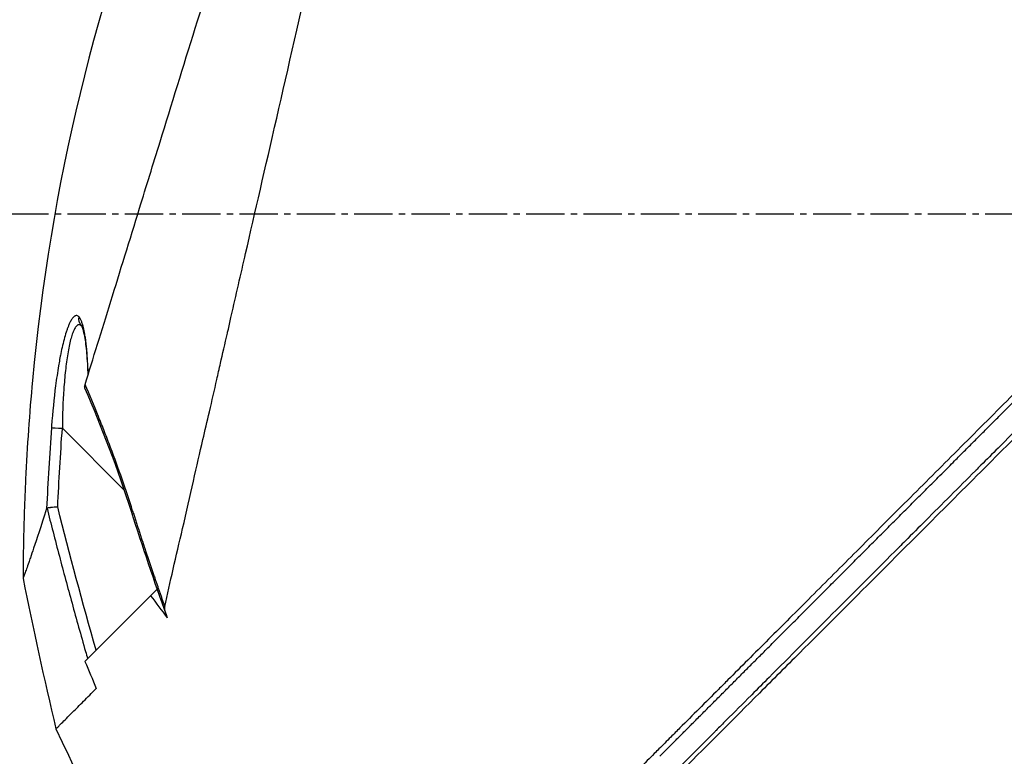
# Model space of a CAD drawing. Header units: millimetres. Extents: x 0 to 4378, y 0 to 2397.
# Tile 162 of 256: x 190 to 234, y 1734 to 1767. Entities that reach past the tile are written whole.
import ezdxf

# ---------------------------------------------------------------- set-up
doc = ezdxf.new("R2010")
doc.units = ezdxf.units.MM
doc.header["$LTSCALE"] = 0.2
doc.linetypes.add('CENTER2', pattern=[1.125, 0.75, -0.125, 0.125, -0.125])
doc.layers.add('02_Center Line', color=1, linetype='CENTER2')

# ---------------------------------------------------------------- blocks, each defined once
blk = doc.blocks.new('Blk$A16R2-5W24D')
for p, q in [((48.681, 1253.563), (48.681, 1253.563)), ((48.683, 1253.565), (48.683, 1253.565)), ((46.794, 1246.288), (49.53, 1249.025)), ((46.68, 1246.175), (46.681, 1246.175)), ((45.309, 1241.826), (45.356, 1241.873)), ((45.333, 1241.895), (45.356, 1241.873)), ((45.356, 1241.873), (48.53, 1238.698)), ((48.027, 1237.507), (48.026, 1237.505)), ((48.027, 1237.505), (48.027, 1237.505))]:
    blk.add_line(p, q)
for centre, major_axis, ratio, start_param, end_param in [((48.307, 1253.895), (0.365, -0.341), 0.967774, 0.031812, 0.893155), ((48.299, 1251.483), (-0.252, 0.643), 0.050518, 3.428931, 3.7475), ((49.521, 1249.016), (0.499, 0.036), 0.01713, 0.149453, 1.550999), ((46.012, 1245.506), (0.477, -0.151), 0.023227, 5.74499, 6.283186), ((-160.109, 1254.679), (194.421, 114.353), 0.811755, 5.576631, 5.609274), ((50.035, 1244.763), (0.178, 0.724), 0.124281, 6.09744, 6.308322), ((255.383, 1122.444), (-235.102, -235.108), 0.712887, 4.90627, 4.909978)]:
    blk.add_ellipse(centre, major_axis=major_axis, ratio=ratio, start_param=start_param, end_param=end_param)
for points, knots in [([(-41.555, 1299.49), (-41.555, 1299.49), (-41.496, 1299.431), (-41.262, 1299.197), (-41.087, 1299.022), (-40.705, 1298.64), (-40.529, 1298.463), (-40.062, 1297.996), (-39.755, 1297.689), (-39.215, 1297.15), (-39.007, 1296.942), (-38.536, 1296.471), (-38.27, 1296.205), (-37.247, 1295.182), (-36.408, 1294.343), (-34.273, 1292.208), (-32.919, 1290.854), (-31.089, 1289.024), (-30.697, 1288.632), (-29.443, 1287.378), (-28.558, 1286.493), (-27.182, 1285.117), (-26.706, 1284.641), (-25.726, 1283.661), (-25.222, 1283.157), (-24.183, 1282.118), (-23.649, 1281.584), (-22.55, 1280.486), (-21.986, 1279.921), (-21.127, 1279.062), (-20.836, 1278.771), (-20.25, 1278.185), (-19.955, 1277.89), (-19.293, 1277.228), (-18.925, 1276.86), (-18.18, 1276.115), (-17.801, 1275.737), (-16.654, 1274.59), (-15.88, 1273.815), (-14.696, 1272.631), (-14.29, 1272.226), (-13.469, 1271.405), (-13.054, 1270.989), (-10.944, 1268.88), (-9.233, 1267.168), (-7.034, 1264.97), (-6.555, 1264.49), (-3.631, 1261.566), (-1.784, 1259.72), (-0.374, 1258.309), (-0.156, 1258.092), (0.174, 1257.762), (0.284, 1257.652), (0.558, 1257.378), (0.718, 1257.218), (0.953, 1256.982), (1.029, 1256.907), (1.258, 1256.677), (1.393, 1256.543), (1.643, 1256.293), (1.746, 1256.19), (1.947, 1255.989), (2.039, 1255.897), (2.346, 1255.59), (2.563, 1255.373), (3.62, 1254.316), (4.456, 1253.48), (5.698, 1252.238), (6.104, 1251.832), (6.908, 1251.028), (7.306, 1250.63), (8.479, 1249.457), (9.254, 1248.682), (10.768, 1247.168), (11.509, 1246.427), (12.601, 1245.335), (12.955, 1244.982), (13.655, 1244.282), (14.001, 1243.935), (15.024, 1242.912), (15.697, 1242.239), (16.686, 1241.25), (17.004, 1240.932), (17.944, 1239.992), (18.563, 1239.374), (19.471, 1238.466), (19.764, 1238.172), (20.195, 1237.742), (20.334, 1237.602), (21.048, 1236.888), (21.618, 1236.319), (22.317, 1235.619), (22.453, 1235.484), (22.763, 1235.173), (22.937, 1234.999), (23.18, 1234.756), (23.25, 1234.686), (23.42, 1234.517), (23.522, 1234.414), (24.127, 1233.81), (24.624, 1233.312), (25.351, 1232.586), (25.595, 1232.341), (25.964, 1231.972), (26.091, 1231.845), (26.351, 1231.586), (26.483, 1231.453), (26.842, 1231.094), (27.067, 1230.87), (27.433, 1230.504), (27.575, 1230.362), (27.833, 1230.104), (27.95, 1229.986), (28.145, 1229.791), (28.223, 1229.713), (28.447, 1229.489), (28.592, 1229.344), (28.948, 1228.989), (29.157, 1228.779), (29.568, 1228.369), (29.77, 1228.167), (30.162, 1227.775), (30.352, 1227.585), (30.707, 1227.23), (30.872, 1227.065), (31.124, 1226.812), (31.213, 1226.724), (31.473, 1226.464), (31.644, 1226.292), (31.894, 1226.043), (31.972, 1225.964), (32.176, 1225.761), (32.3, 1225.636), (32.578, 1225.359), (32.73, 1225.207), (33.028, 1224.909), (33.173, 1224.763), (33.456, 1224.48), (33.594, 1224.343), (33.997, 1223.94), (34.257, 1223.679), (34.992, 1222.944), (35.453, 1222.484), (36.658, 1221.278), (37.358, 1220.579), (38.206, 1219.731), (38.425, 1219.512), (38.813, 1219.124), (38.985, 1218.952), (39.287, 1218.65), (39.42, 1218.516), (39.655, 1218.282), (39.759, 1218.178), (40.026, 1217.911), (40.176, 1217.761), (40.402, 1217.535), (40.487, 1217.449), (40.671, 1217.266), (40.754, 1217.183), (40.837, 1217.1), (40.857, 1217.08), (40.885, 1217.052), (40.891, 1217.046), (40.891, 1217.046)], [-12.12683, -12.12683, -12.12683, -12.12683, -11.929155, -11.929155, -11.731142, -11.731142, -11.599108, -11.599108, -11.423504, -11.423504, -11.323203, -11.323203, -11.208746, -11.208746, -10.903559, -10.903559, -10.49681, -10.49681, -10.388234, -10.388234, -10.154863, -10.154863, -10.033963, -10.033963, -9.908546, -9.908546, -9.778492, -9.778492, -9.643694, -9.643694, -9.574994, -9.574994, -9.505925, -9.505925, -9.420491, -9.420491, -9.33343, -9.33343, -9.156755, -9.156755, -9.064945, -9.064945, -8.971626, -8.971626, -8.591834, -8.591834, -8.486072, -8.486072, -7.947871, -7.947871, -7.849464, -7.849464, -7.799156, -7.799156, -7.725216, -7.725216, -7.691028, -7.691028, -7.623996, -7.623996, -7.576077, -7.576077, -7.534454, -7.534454, -7.437649, -7.437649, -7.069154, -7.069154, -6.889697, -6.889697, -6.7135, -6.7135, -6.369354, -6.369354, -6.037716, -6.037716, -5.878371, -5.878371, -5.721439, -5.721439, -5.41411, -5.41411, -5.267307, -5.267307, -4.979651, -4.979651, -4.841656, -4.841656, -4.776165, -4.776165, -4.506382, -4.506382, -4.441344, -4.441344, -4.357044, -4.357044, -4.323655, -4.323655, -4.275506, -4.275506, -4.046926, -4.046926, -3.93135, -3.93135, -3.870595, -3.870595, -3.806578, -3.806578, -3.697345, -3.697345, -3.62817, -3.62817, -3.570669, -3.570669, -3.532087, -3.532087, -3.459788, -3.459788, -3.354278, -3.354278, -3.250772, -3.250772, -3.151679, -3.151679, -3.064305, -3.064305, -3.017007, -3.017007, -2.923431, -2.923431, -2.879873, -2.879873, -2.809551, -2.809551, -2.722407, -2.722407, -2.637561, -2.637561, -2.555786, -2.555786, -2.396229, -2.396229, -2.097254, -2.097254, -1.573532, -1.573532, -1.377037, -1.377037, -1.205237, -1.205237, -1.055164, -1.055164, -0.923686, -0.923686, -0.693568, -0.693568, -0.520921, -0.520921, -0.262062, -0.262062, -0.132423, -0.132423, 0, 0, 0, 0]), ([(44.996, 1241.129), (44.873, 1241.673), (44.755, 1242.201), (44.491, 1243.363), (44.348, 1243.969), (43.865, 1246.048), (43.573, 1247.389), (43.214, 1248.913), (43.112, 1249.334), (42.9, 1250.248), (42.795, 1250.723), (42.639, 1251.419), (42.583, 1251.666), (42.435, 1252.31), (42.33, 1252.761), (42.207, 1253.303), (42.193, 1253.362), (42.136, 1253.612), (42.093, 1253.804), (41.84, 1254.909), (41.628, 1255.834), (40.596, 1260.331), (39.563, 1264.809), (38.372, 1270.057), (38.343, 1270.181), (38.255, 1270.574), (38.196, 1270.832), (37.911, 1272.082), (37.675, 1273.092), (37.213, 1275.1), (36.987, 1276.086), (36.56, 1277.951), (36.357, 1278.83), (35.728, 1281.57), (35.321, 1283.359), (34.842, 1285.449), (34.747, 1285.863), (34.607, 1286.471), (34.562, 1286.672), (34.471, 1287.068), (34.425, 1287.266), (34.338, 1287.647), (34.296, 1287.83), (34.214, 1288.189), (34.174, 1288.364), (33.98, 1289.207), (33.833, 1289.853), (33.568, 1291.008), (33.45, 1291.525), (33.238, 1292.448), (33.143, 1292.862), (32.736, 1294.639), (32.473, 1295.781), (32.176, 1297.092), (32.094, 1297.46), (31.958, 1298.051), (31.903, 1298.278), (31.87, 1298.418)], [0.000202, 0.000202, 0.000202, 0.000202, 0.229071, 0.229071, 0.451055, 0.451055, 0.976928, 0.976928, 1.158323, 1.158323, 1.370376, 1.370376, 1.478744, 1.478744, 1.660636, 1.660636, 1.682878, 1.682878, 1.754881, 1.754881, 2.095999, 2.095999, 3.391402, 3.391402, 3.425371, 3.425371, 3.489795, 3.489795, 3.728653, 3.728653, 3.965316, 3.965316, 4.183283, 4.183283, 4.657702, 4.657702, 4.777295, 4.777295, 4.836881, 4.836881, 4.896376, 4.896376, 4.952913, 4.952913, 5.007544, 5.007544, 5.220073, 5.220073, 5.406505, 5.406505, 5.569953, 5.569953, 6.143852, 6.143852, 6.434427, 6.434427, 6.72683, 6.72683, 6.72683, 6.72683]), ([(-41.746, 1297.7), (-41.746, 1297.7), (-41.746, 1297.7), (-41.592, 1297.547), (-41.501, 1297.455), (-41.299, 1297.253), (-41.205, 1297.159), (-40.956, 1296.91), (-40.792, 1296.746), (-40.5, 1296.455), (-40.387, 1296.342), (-39.95, 1295.904), (-39.585, 1295.539), (-38.946, 1294.9), (-38.7, 1294.655), (-38.147, 1294.101), (-37.836, 1293.79), (-36.639, 1292.593), (-35.664, 1291.618), (-34.008, 1289.962), (-33.38, 1289.335), (-31.127, 1287.081), (-29.393, 1285.348), (-26.594, 1282.549), (-25.588, 1281.543), (-23.456, 1279.411), (-22.327, 1278.281), (-18.485, 1274.439), (-15.687, 1271.641), (-11.324, 1267.279), (-9.775, 1265.73), (-7.41, 1263.365), (-6.602, 1262.557), (-5.403, 1261.358), (-5.015, 1260.97), (-4.173, 1260.128), (-3.717, 1259.672), (-3.147, 1259.102), (-3.021, 1258.976), (-2.675, 1258.629), (-2.445, 1258.4), (-2.122, 1258.077), (-2.03, 1257.984), (-1.652, 1257.607), (-1.367, 1257.322), (-0.935, 1256.89), (-0.787, 1256.742), (-0.523, 1256.478), (-0.405, 1256.36), (-0.204, 1256.159), (-0.12, 1256.075), (0.226, 1255.729), (0.397, 1255.558), (0.754, 1255.201), (0.877, 1255.078), (1.658, 1254.297), (2.311, 1253.644), (3.85, 1252.105), (4.733, 1251.222), (6.478, 1249.477), (7.34, 1248.615), (9.969, 1245.986), (11.727, 1244.228), (14.611, 1241.344), (15.755, 1240.201), (17.479, 1238.476), (18.07, 1237.885), (19.803, 1236.152), (20.93, 1235.025), (23.061, 1232.894), (24.067, 1231.889), (25.501, 1230.455), (25.95, 1230.006), (26.82, 1229.136), (27.241, 1228.714), (28.057, 1227.899), (28.451, 1227.504), (29.204, 1226.751), (29.564, 1226.392), (30.583, 1225.372), (31.228, 1224.728), (32.388, 1223.567), (32.909, 1223.046), (34.279, 1221.676), (35.08, 1220.875), (36.057, 1219.899), (36.311, 1219.645), (36.971, 1218.984), (37.347, 1218.609), (37.922, 1218.034), (38.141, 1217.815), (38.473, 1217.483), (38.599, 1217.357), (38.788, 1217.167), (38.86, 1217.096), (39.014, 1216.942), (39.083, 1216.872), (39.153, 1216.802), (39.171, 1216.785), (39.194, 1216.761), (39.2, 1216.756), (39.2, 1216.756)], [-14.699306, -14.699306, -14.699306, -14.699306, -14.33325, -14.33325, -14.089979, -14.089979, -13.928299, -13.928299, -13.712729, -13.712729, -13.589605, -13.589605, -13.262197, -13.262197, -13.075429, -13.075429, -12.861827, -12.861827, -12.291792, -12.291792, -11.96616, -11.96616, -11.163225, -11.163225, -10.729839, -10.729839, -10.262517, -10.262517, -9.163022, -9.163022, -8.56511, -8.56511, -8.254871, -8.254871, -8.105436, -8.105436, -7.929352, -7.929352, -7.884858, -7.884858, -7.79753, -7.79753, -7.762378, -7.762378, -7.654303, -7.654303, -7.59841, -7.59841, -7.553856, -7.553856, -7.52203, -7.52203, -7.422773, -7.422773, -7.370918, -7.370918, -7.092364, -7.092364, -6.716448, -6.716448, -6.347847, -6.347847, -5.587534, -5.587534, -5.080694, -5.080694, -4.813479, -4.813479, -4.291642, -4.291642, -3.807045, -3.807045, -3.582338, -3.582338, -3.365816, -3.365816, -3.157227, -3.157227, -2.960971, -2.960971, -2.591047, -2.591047, -2.267317, -2.267317, -1.700789, -1.700789, -1.488425, -1.488425, -1.115544, -1.115544, -0.835884, -0.835884, -0.626318, -0.626318, -0.46935, -0.46935, -0.234668, -0.234668, -0.117319, -0.117319, -0.000001, -0.000001, -0.000001, -0.000001]), ([(48.524, 1250.962), (48.348, 1251.532), (48.164, 1252.129), (47.783, 1253.36), (47.586, 1253.996), (46.979, 1255.961), (46.551, 1257.345), (45.814, 1259.734), (45.511, 1260.713), (44.186, 1265.006), (43.121, 1268.459), (41.768, 1272.665), (41.505, 1273.482), (40.97, 1275.151), (40.699, 1275.999), (40.301, 1277.245), (40.17, 1277.655), (39.782, 1278.871), (39.529, 1279.667), (39.032, 1281.231), (38.788, 1281.997), (38.319, 1283.478), (38.094, 1284.19), (37.767, 1285.226), (37.661, 1285.561), (37.507, 1286.051), (37.456, 1286.211), (37.355, 1286.533), (37.305, 1286.691), (37.063, 1287.462), (36.88, 1288.045), (36.552, 1289.097), (36.406, 1289.564), (36.026, 1290.787), (35.808, 1291.496), (35.469, 1292.605), (35.338, 1293.037), (35.135, 1293.716), (35.057, 1293.981), (34.883, 1294.577), (34.798, 1294.876), (34.699, 1295.233), (34.671, 1295.336), (34.624, 1295.512), (34.605, 1295.584), (34.591, 1295.64)], [0.00002, 0.00002, 0.00002, 0.00002, 0.243777, 0.243777, 0.48798, 0.48798, 0.976777, 0.976777, 1.303038, 1.303038, 2.382704, 2.382704, 2.644531, 2.644531, 2.920325, 2.920325, 3.055737, 3.055737, 3.32651, 3.32651, 3.599271, 3.599271, 3.868476, 3.868476, 4.001861, 4.001861, 4.068427, 4.068427, 4.135561, 4.135561, 4.396184, 4.396184, 4.623382, 4.623382, 5.021949, 5.021949, 5.320939, 5.320939, 5.545577, 5.545577, 5.882871, 5.882871, 6.051321, 6.051321, 6.219809, 6.219809, 6.219809, 6.219809]), ([(44.77, 1276.102), (48.056, 1268.193), (50.064, 1259.667), (50.989, 1249.684), (51.09, 1248.226), (51.204, 1245.829), (51.235, 1244.892), (51.263, 1243.428), (51.27, 1242.877), (51.272, 1242.375)], [0, 0, 0, 0, 2.569332, 2.569332, 3.007712, 3.007712, 3.288956, 3.288956, 3.446993, 3.446993, 3.446993, 3.446993]), ([(0.549, 1255.695), (0.554, 1255.691), (0.558, 1255.687), (0.84, 1255.404), (1.118, 1255.126), (1.404, 1254.84), (1.412, 1254.832), (1.698, 1254.545), (1.977, 1254.267), (2.262, 1253.981), (2.27, 1253.973), (3.102, 1253.141), (3.926, 1252.316), (5.047, 1251.194), (5.347, 1250.895), (5.663, 1250.578), (5.68, 1250.56), (6.498, 1249.742), (7.297, 1248.943), (8.345, 1247.894), (8.598, 1247.641), (8.927, 1247.312), (9.004, 1247.235), (9.086, 1247.153), (9.091, 1247.147), (9.832, 1246.406), (10.566, 1245.672), (11.6, 1244.636), (11.904, 1244.332), (12.291, 1243.945), (12.374, 1243.862), (12.464, 1243.772), (12.47, 1243.766), (13.469, 1242.765), (14.455, 1241.779), (16.375, 1239.856), (17.31, 1238.92), (18.49, 1237.738), (18.744, 1237.483), (19.01, 1237.217), (19.021, 1237.206), (19.401, 1236.825), (19.767, 1236.458), (20.281, 1235.943), (20.431, 1235.793), (20.593, 1235.63), (20.606, 1235.617), (21.055, 1235.167), (21.49, 1234.732), (21.993, 1234.227), (22.065, 1234.155), (22.151, 1234.07), (22.164, 1234.056), (22.177, 1234.043)], [0, 0, 0, 0, 0.0005805, 0.0005805, 0.037905, 0.037905, 0.0389843, 0.0389843, 0.0764071, 0.0764071, 0.0773875, 0.0773875, 0.1882281, 0.1882281, 0.2285725, 0.2285725, 0.2309338, 0.2309338, 0.3389439, 0.3389439, 0.3732694, 0.3732694, 0.3837095, 0.3837095, 0.3844311, 0.3844311, 0.4846149, 0.4846149, 0.526415, 0.526415, 0.5378858, 0.5378858, 0.5387789, 0.5387789, 0.6757162, 0.6757162, 0.8081041, 0.8081041, 0.8447096, 0.8447096, 0.8463748, 0.8463748, 0.8994645, 0.8994645, 0.9213964, 0.9213964, 0.9232337, 0.9232337, 0.9872833, 0.9872833, 0.9980218, 0.9980218, 1, 1, 1, 1]), ([(48.387, 1251.407), (48.388, 1251.459), (48.39, 1251.51), (48.392, 1251.561), (48.395, 1251.662), (48.399, 1251.76), (48.404, 1251.855), (48.408, 1251.927), (48.412, 1251.998), (48.416, 1252.067), (48.422, 1252.161), (48.428, 1252.252), (48.435, 1252.339), (48.437, 1252.366), (48.439, 1252.392), (48.442, 1252.418), (48.446, 1252.474), (48.451, 1252.528), (48.456, 1252.581), (48.458, 1252.594), (48.459, 1252.605), (48.46, 1252.615), (48.461, 1252.626), (48.462, 1252.637), (48.463, 1252.648), (48.464, 1252.658), (48.465, 1252.669), (48.467, 1252.681), (48.468, 1252.692), (48.469, 1252.704), (48.471, 1252.717), (48.471, 1252.723), (48.472, 1252.73), (48.473, 1252.736), (48.481, 1252.805), (48.489, 1252.872), (48.497, 1252.935), (48.507, 1253.009), (48.518, 1253.08), (48.529, 1253.146), (48.532, 1253.167), (48.535, 1253.186), (48.539, 1253.204), (48.542, 1253.223), (48.545, 1253.241), (48.548, 1253.258), (48.552, 1253.276), (48.555, 1253.293), (48.558, 1253.311), (48.562, 1253.327), (48.565, 1253.344), (48.569, 1253.36), (48.572, 1253.377), (48.575, 1253.393), (48.579, 1253.41), (48.583, 1253.426), (48.586, 1253.443), (48.591, 1253.46), (48.592, 1253.465), (48.593, 1253.471), (48.595, 1253.477), (48.608, 1253.534), (48.623, 1253.586), (48.637, 1253.634), (48.653, 1253.685), (48.669, 1253.731), (48.686, 1253.772), (48.704, 1253.816), (48.722, 1253.853), (48.741, 1253.885), (48.758, 1253.914), (48.776, 1253.937), (48.793, 1253.956)], [0.041256, 0.041256, 0.041256, 0.041256, 0.0873704, 0.0873704, 0.0873704, 0.179587, 0.179587, 0.179587, 0.25, 0.25, 0.25, 0.3457801, 0.3457801, 0.3457801, 0.375, 0.375, 0.375, 0.4375, 0.4375, 0.4375, 0.4522757, 0.4522757, 0.4522757, 0.4674553, 0.4674553, 0.4674553, 0.4817601, 0.4817601, 0.4817601, 0.494357, 0.494357, 0.494357, 0.5, 0.5, 0.5, 0.5575644, 0.5575644, 0.5575644, 0.625, 0.625, 0.625, 0.6455566, 0.6455566, 0.6455566, 0.6664096, 0.6664096, 0.6664096, 0.6873072, 0.6873072, 0.6873072, 0.7071215, 0.7071215, 0.7071215, 0.7261785, 0.7261785, 0.7261785, 0.744047, 0.744047, 0.744047, 0.75, 0.75, 0.75, 0.8083601, 0.8083601, 0.8083601, 0.8715104, 0.8715104, 0.8715104, 0.939154, 0.939154, 0.939154, 1, 1, 1, 1]), ([(48.793, 1253.956), (48.804, 1253.967), (48.815, 1253.977), (48.825, 1253.985), (48.847, 1254.001), (48.869, 1254.01), (48.891, 1254.013), (48.902, 1254.014), (48.913, 1254.014), (48.924, 1254.012), (48.935, 1254.01), (48.947, 1254.007), (48.958, 1254.002), (48.962, 1254.001), (48.967, 1253.998), (48.971, 1253.996), (48.981, 1253.991), (48.99, 1253.985), (49, 1253.978), (49.009, 1253.972), (49.018, 1253.964), (49.027, 1253.956), (49.036, 1253.948), (49.044, 1253.939), (49.052, 1253.93), (49.058, 1253.924), (49.063, 1253.918), (49.068, 1253.912), (49.078, 1253.901), (49.087, 1253.889), (49.095, 1253.877), (49.104, 1253.865), (49.114, 1253.851), (49.123, 1253.836), (49.133, 1253.821), (49.142, 1253.805), (49.152, 1253.788), (49.157, 1253.78), (49.162, 1253.771), (49.167, 1253.762), (49.176, 1253.744), (49.186, 1253.725), (49.196, 1253.705), (49.206, 1253.686), (49.215, 1253.665), (49.225, 1253.645), (49.234, 1253.623), (49.244, 1253.601), (49.253, 1253.578), (49.257, 1253.569), (49.261, 1253.559), (49.265, 1253.549), (49.275, 1253.526), (49.284, 1253.503), (49.292, 1253.48), (49.298, 1253.465), (49.304, 1253.449), (49.31, 1253.434), (49.328, 1253.384), (49.345, 1253.332), (49.363, 1253.278), (49.427, 1253.077), (49.488, 1252.846), (49.543, 1252.6), (49.57, 1252.482), (49.595, 1252.361), (49.618, 1252.241), (49.62, 1252.232), (49.621, 1252.224), (49.623, 1252.215), (49.641, 1252.12), (49.659, 1252.022), (49.677, 1251.922), (49.684, 1251.88), (49.691, 1251.837), (49.699, 1251.794), (49.745, 1251.515), (49.789, 1251.215), (49.829, 1250.909), (49.903, 1250.34), (49.963, 1249.742), (50.009, 1249.127), (50.011, 1249.102), (50.012, 1249.077), (50.014, 1249.052)], [0, 0, 0, 0, 0.0124616, 0.0124616, 0.0124616, 0.0375342, 0.0375342, 0.0375342, 0.0500498, 0.0500498, 0.0500498, 0.0631836, 0.0631836, 0.0631836, 0.0684874, 0.0684874, 0.0684874, 0.0799856, 0.0799856, 0.0799856, 0.0914244, 0.0914244, 0.0914244, 0.1029824, 0.1029824, 0.1029824, 0.1106133, 0.1106133, 0.1106133, 0.125, 0.125, 0.125, 0.1409794, 0.1409794, 0.1409794, 0.1569588, 0.1569588, 0.1569588, 0.1651115, 0.1651115, 0.1651115, 0.1813181, 0.1813181, 0.1813181, 0.1975247, 0.1975247, 0.1975247, 0.2142359, 0.2142359, 0.2142359, 0.2214322, 0.2214322, 0.2214322, 0.2383758, 0.2383758, 0.2383758, 0.25, 0.25, 0.25, 0.2875622, 0.2875622, 0.2875622, 0.4276917, 0.4276917, 0.4276917, 0.4952548, 0.4952548, 0.4952548, 0.5, 0.5, 0.5, 0.5531966, 0.5531966, 0.5531966, 0.5757004, 0.5757004, 0.5757004, 0.7204106, 0.7204106, 0.7204106, 0.9891136, 0.9891136, 0.9891136, 1, 1, 1, 1]), ([(48.685, 1253.569), (48.685, 1253.569), (48.68, 1253.561), (48.661, 1253.52), (48.643, 1253.474), (48.6, 1253.329), (48.574, 1253.215), (48.513, 1252.877), (48.482, 1252.627), (48.431, 1252.049), (48.413, 1251.713), (48.402, 1251.358)], [0.0239116, 0.0239116, 0.0239116, 0.0239116, 0.0520868, 0.0520868, 0.0991049, 0.0991049, 0.1707357, 0.1707357, 0.2833087, 0.2833087, 0.4069787, 0.4069787, 0.4069787, 0.4069787]), ([(48.681, 1253.562), (48.733, 1253.612), (48.785, 1253.624), (48.867, 1253.586), (48.896, 1253.561), (48.953, 1253.491), (48.981, 1253.446), (49.036, 1253.336), (49.062, 1253.272), (49.115, 1253.123), (49.14, 1253.04), (49.213, 1252.769), (49.255, 1252.559), (49.332, 1252.092), (49.365, 1251.842), (49.422, 1251.315), (49.446, 1251.037), (49.504, 1250.193), (49.526, 1249.615), (49.53, 1249.025)], [0.0086893, 0.0086893, 0.0086893, 0.0086893, 0.125, 0.125, 0.1875, 0.1875, 0.25, 0.25, 0.3125, 0.3125, 0.375, 0.375, 0.5, 0.5, 0.625, 0.625, 0.75, 0.75, 1, 1, 1, 1]), ([(46.419, 1245.371), (46.717, 1246.315), (47.037, 1247.226), (47.483, 1248.408), (47.572, 1248.64), (47.751, 1249.097), (47.829, 1249.293), (48.13, 1250.039), (48.329, 1250.512), (48.524, 1250.962)], [0, 0, 0, 0, 0.5, 0.5, 0.625, 0.625, 0.75, 0.75, 0.9999808, 0.9999808, 0.9999808, 0.9999808]), ([(48.55, 1250.87), (48.551, 1250.862), (48.551, 1250.855), (48.551, 1250.847), (48.55, 1250.839), (48.548, 1250.832), (48.545, 1250.824), (48.544, 1250.823), (48.544, 1250.823), (48.544, 1250.822)], [0.000002, 0.000002, 0.000002, 0.000002, 0.0948262, 0.0948262, 0.0948262, 0.1878085, 0.1878085, 0.1878085, 0.1932949, 0.1932949, 0.1932949, 0.1932949]), ([(50.21, 1245.487), (50.035, 1244.791), (49.853, 1244.083), (49.664, 1243.362), (49.484, 1242.679), (49.297, 1241.984), (49.103, 1241.279), (48.911, 1240.578), (48.711, 1239.866), (48.504, 1239.143), (48.473, 1239.035), (48.442, 1238.926), (48.41, 1238.818)], [0.0003303, 0.0003303, 0.0003303, 0.0003303, 0.278419, 0.278419, 0.278419, 0.5421667, 0.5421667, 0.5421667, 0.8042571, 0.8042571, 0.8042571, 0.8434101, 0.8434101, 0.8434101, 0.8434101]), ([(49.737, 1245.544), (49.738, 1245.544), (49.739, 1245.544), (49.791, 1245.537), (49.842, 1245.531), (49.941, 1245.52), (49.99, 1245.515), (50.044, 1245.511), (50.055, 1245.51), (50.1, 1245.506), (50.13, 1245.502), (50.178, 1245.493), (50.197, 1245.489), (50.21, 1245.487)], [-0.00030662, -0.00030662, -0.00030662, -0.00030662, 0, 0, 0.01534295, 0.01534295, 0.03147343, 0.03147343, 0.03555134, 0.03555134, 0.04965849, 0.04965849, 0.06323924, 0.06323924, 0.06323924, 0.06323924]), ([(50.226, 1245.47), (50.488, 1244.663), (50.672, 1244.108), (50.855, 1243.564), (50.903, 1243.421), (50.973, 1243.218), (50.997, 1243.149), (51.092, 1242.874), (51.149, 1242.711), (51.212, 1242.536), (51.229, 1242.49), (51.249, 1242.437), (51.254, 1242.422), (51.261, 1242.404), (51.263, 1242.399), (51.266, 1242.391), (51.267, 1242.387), (51.271, 1242.378), (51.272, 1242.375), (51.272, 1242.375)], [0.000009, 0.000009, 0.000009, 0.000009, 0.522777, 0.522777, 0.731577, 0.731577, 0.850946, 0.850946, 1.233117, 1.233117, 1.425095, 1.425095, 1.520319, 1.520319, 1.567563, 1.567563, 1.612845, 1.612845, 1.703397, 1.703397, 1.703397, 1.703397]), ([(44.886, 1240.631), (44.903, 1240.685), (44.921, 1240.74), (44.936, 1240.794), (44.946, 1240.825), (44.954, 1240.856), (44.962, 1240.886), (44.971, 1240.921), (44.98, 1240.959), (44.986, 1240.995), (44.989, 1241.008), (44.991, 1241.021), (44.993, 1241.034), (44.994, 1241.043), (44.995, 1241.051), (44.996, 1241.06), (44.997, 1241.07), (44.998, 1241.079), (44.998, 1241.088), (44.998, 1241.102), (44.997, 1241.116), (44.996, 1241.129)], [-0.05427616, -0.05427616, -0.05427616, -0.05427616, -0.03697885, -0.03697885, -0.03697885, -0.02702598, -0.02702598, -0.02702598, -0.01535721, -0.01535721, -0.01535721, -0.01103163, -0.01103163, -0.01103163, -0.00807408, -0.00807408, -0.00807408, -0.00478963, -0.00478963, -0.00478963, 0, 0, 0, 0]), ([(49.812, 1235.719), (49.812, 1235.718), (49.765, 1235.766), (49.644, 1235.887), (49.606, 1235.925), (49.503, 1236.028), (49.432, 1236.099), (49.27, 1236.262), (49.179, 1236.352), (48.936, 1236.595), (48.774, 1236.757), (48.504, 1237.027), (48.413, 1237.118), (48.225, 1237.306), (48.128, 1237.403), (48.026, 1237.505)], [0.000146, 0.000146, 0.000146, 0.000146, 0.367245, 0.367245, 0.498947, 0.498947, 0.684399, 0.684399, 0.867254, 0.867254, 1.125083, 1.125083, 1.248416, 1.248416, 1.368812, 1.368812, 1.368812, 1.368812])]:
    blk.add_open_spline(points, degree=3, knots=knots)
for points, weights, knots in [([(23.075, 1234.5), (22.554, 1235.022), (21.503, 1236.076), (18.294, 1239.292), (14.407, 1243.186), (9.854, 1247.746), (6.409, 1251.197), (3.816, 1253.794), (2.099, 1255.512), (1.525, 1256.087), (1.24, 1256.372)], [0.999998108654, 0.999998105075, 0.999998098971, 0.999998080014, 0.999998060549, 0.999998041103, 0.999998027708, 0.999998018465, 0.999998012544, 0.999998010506, 0.999998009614], [0, 0, 0, 0, 0.0767447, 0.1535458, 0.461084, 0.6161941, 0.7713836, 0.9235868, 0.9620932, 1, 1, 1, 1]), ([(46.419, 1245.371), (46.168, 1244.574), (45.909, 1243.781), (45.431, 1242.368), (45.215, 1241.748), (44.996, 1241.13)], [1.00000384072, 1.0000038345, 1.00000382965, 1.00000382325, 1.00000382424, 1.00000381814], [0, 0, 0, 0, 0.5599538, 0.5599538, 0.999794, 0.999794, 0.999794, 0.999794])]:
    blk.add_rational_spline(points, weights, degree=3, knots=knots)
for points in [[(48.544, 1250.822), (47.786, 1249.07), (47.078, 1247.222), (46.488, 1245.355)], [(49.737, 1245.544), (49.682, 1246.705), (49.614, 1247.865), (49.53, 1249.025)], [(50.014, 1249.052), (50.102, 1247.842), (50.171, 1246.661), (50.226, 1245.47)], [(46.484, 1245.355), (45.994, 1243.804), (45.469, 1242.264), (44.924, 1240.731)], [(51.272, 1242.375), (50.826, 1240.148), (50.34, 1237.928), (49.812, 1235.719)], [(44.924, 1240.731), (44.912, 1240.698), (44.899, 1240.665), (44.886, 1240.632)], [(48.53, 1238.698), (48.36, 1238.301), (48.193, 1237.903), (48.026, 1237.505)], [(49.812, 1235.719), (46.898, 1229.466), (43.924, 1223.242), (40.891, 1217.046)]]:
    blk.add_open_spline(points, degree=3)
at = {"layer": '02_Center Line', "ltscale": 11.288275}
blk.add_line((-163.198, 1258.5), (73.444, 1258.5), dxfattribs=at)

msp = doc.modelspace()

# ---------------------------------------------------------------- block references
at = {"xscale": -1}
msp.add_blockref('Blk$A16R2-5W24D', (241.743, 499.915), dxfattribs=at)

doc.saveas('drawing.dxf')
